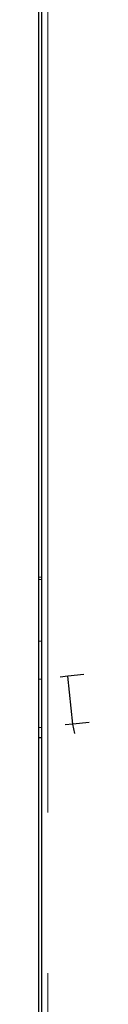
# Model space of a CAD drawing. Header units: millimetres. Extents: x 23 to 246, y 71 to 158.
# Tile 56 of 76: x 173.191 to 173.588, y 78.285 to 86.068. Entities that reach past the tile are written whole.
import ezdxf

# ---------------------------------------------------------------- set-up
doc = ezdxf.new("R2010")
doc.units = ezdxf.units.MM
doc.linetypes.add('PHANTOM', pattern=[12.7, 6.35, -1.27, 1.27, -1.27, 1.27, -1.27])

msp = doc.modelspace()

# ---------------------------------------------------------------- linework, layer by layer
at = {"color": 7, "linetype": 'Continuous', "lineweight": 25}
for p, q in [((173.1914, 73.7613), (173.1914, 98.863)), ((173.2114, 98.863), (173.2114, 73.7613)), ((173.1914, 81.6609), (173.2114, 81.663)), ((173.1914, 81.1544), (173.2114, 81.1566)), ((173.4193, 80.8773), (173.359, 80.8708)), ((173.5469, 80.8911), (173.4193, 80.8773)), ((173.4601, 80.4995), (173.4193, 80.8773)), ((173.2114, 80.8549), (173.1914, 80.8527)), ((173.4601, 80.4995), (173.3998, 80.493)), ((173.5877, 80.5133), (173.4601, 80.4995)), ((173.4759, 80.4261), (173.4601, 80.4995)), ((173.2114, 80.4726), (173.1914, 80.4705)), ((173.2114, 80.3922), (173.1914, 80.39)), ((173.2108, 80.3921), (173.2114, 80.3864))]:
    msp.add_line(p, q, dxfattribs=at)
at = {"color": 8, "linetype": 'PHANTOM', "lineweight": 18}
msp.add_line((173.2614, 98.8522), (173.2614, 73.7722), dxfattribs=at)
at = {"color": 7, "linetype": 'Continuous', "lineweight": 25, "flags": 128}
msp.add_lwpolyline([(173.2114, 81.6429), (173.1933, 81.641), (173.1914, 81.6408)], dxfattribs=at)

doc.saveas('drawing.dxf')
